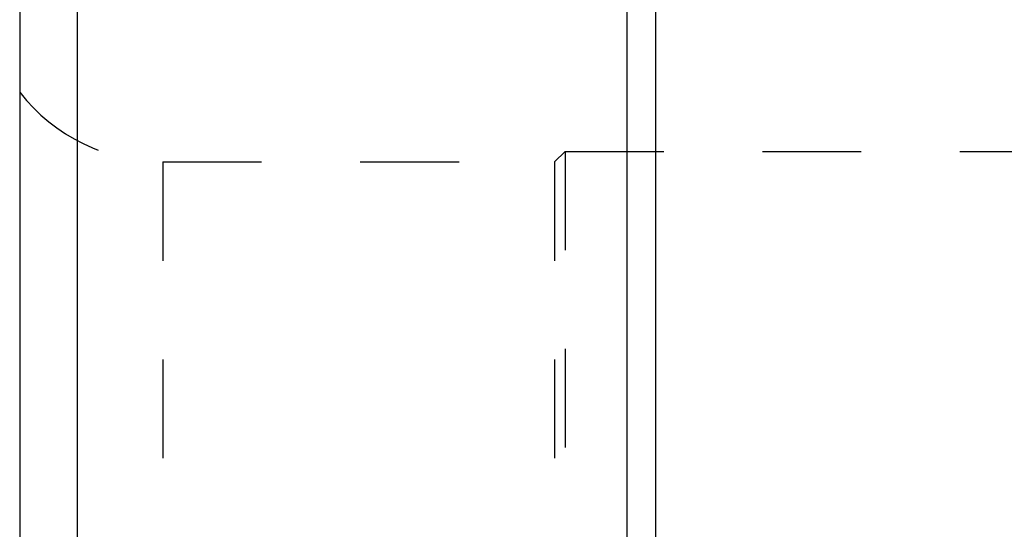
# Model space of a CAD drawing. Header units: millimetres. Extents: x 110 to 390, y 114 to 384.
# Tile 4 of 9: x 115 to 147, y 350 to 366. Entities that reach past the tile are written whole.
import ezdxf

# ---------------------------------------------------------------- set-up
doc = ezdxf.new("R2010")
doc.units = ezdxf.units.MM
doc.header["$LTSCALE"] = 32.592593
doc.linetypes.add('HIDDEN', pattern=[0.2, 0.1, -0.1])
doc.layers.get('0').update_dxf_attribs({"linetype": 'CONTINUOUS'})
doc.layers.add('KONST.EL_MIT_GEO', color=7, linetype='CONTINUOUS')

msp = doc.modelspace()

# ---------------------------------------------------------------- linework, layer by layer
at = {"color": 8, "linetype": 'HIDDEN'}
msp.add_line((119.723, 361.718), (132.65, 361.718), dxfattribs=at)
at = {"layer": 'KONST.EL_MIT_GEO', "color": 7, "linetype": 'Continuous'}
for p, q in [((136, 292.993), (136, 384.018)), ((135.044, 382.808), (135.044, 292.689)), ((116.913, 116.02), (116.913, 382.016)), ((115, 380.018), (115, 118.018))]:
    msp.add_line(p, q, dxfattribs=at)
at = {"layer": 'KONST.EL_MIT_GEO', "color": 8, "linetype": 'HIDDEN'}
for p, q in [((132.65, 361.718), (133, 362.068)), ((133, 362.068), (133, 135.968)), ((133, 362.068), (234, 362.068)), ((119.723, 361.718), (119.723, 136.318)), ((132.65, 361.718), (132.65, 136.318))]:
    msp.add_line(p, q, dxfattribs=at)
msp.add_arc((119.723, 367.718), 6, 218.0731, 270, dxfattribs=at)

doc.saveas('drawing.dxf')
